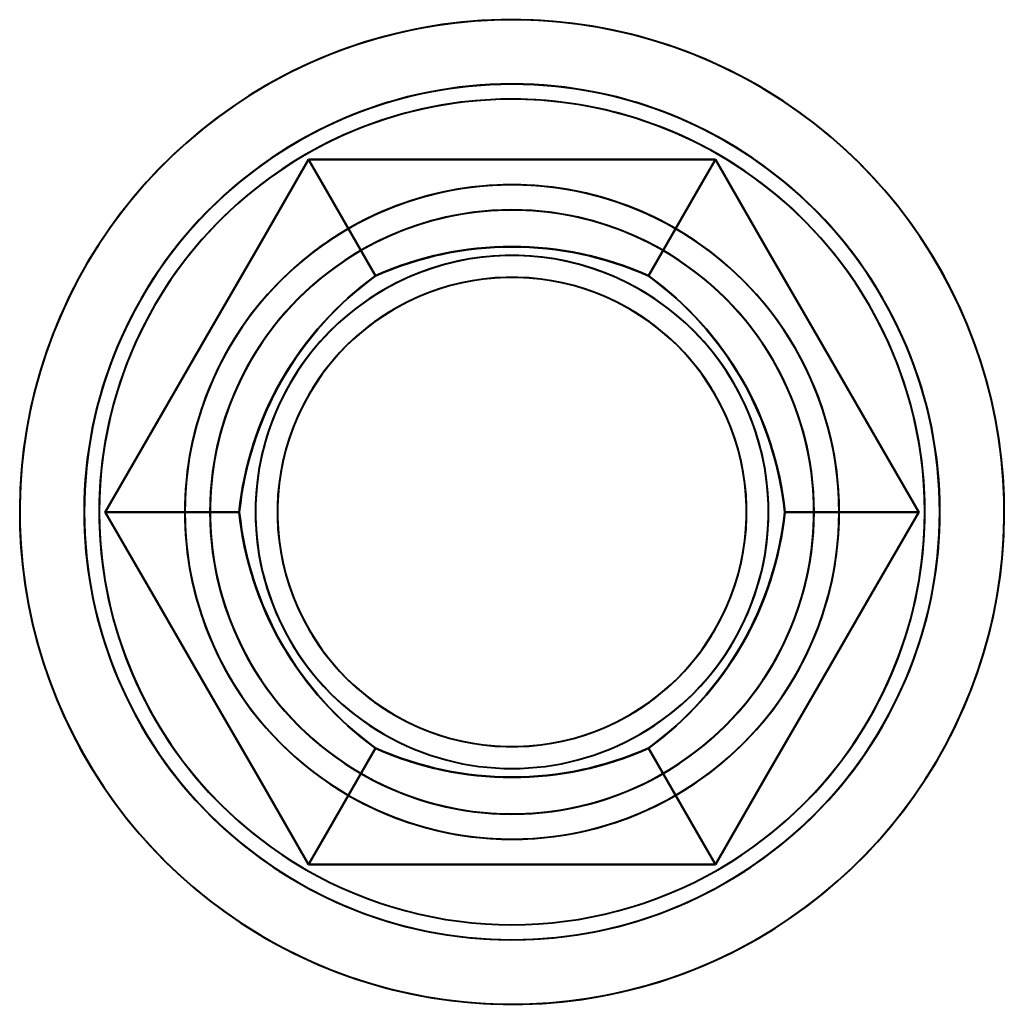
# Model space of a CAD drawing. Header units: millimetres. Extents: x -1110 to 1388, y -120 to 1267.
# Tile 51 of 88: x 192 to 202, y 243 to 253. Entities that reach past the tile are written whole.
import ezdxf

# ---------------------------------------------------------------- set-up
doc = ezdxf.new("R2010")
doc.units = ezdxf.units.MM
doc.layers.add('G-IMPT', color=8, linetype='Continuous', lineweight=40)

# ---------------------------------------------------------------- blocks, each defined once
blk = doc.blocks.new('NEXA 1000 CALQUES_dwg-755156-Droite')
at = {"layer": 'G-IMPT', "flags": 128}
for points in [[(199.6501, 252.6075), (199.4788, 252.7019), (199.3039, 252.7894), (199.1255, 252.8698), (198.9442, 252.943), (198.76, 253.0089), (198.5733, 253.0674), (198.3845, 253.1183), (198.1937, 253.1617), (198.0014, 253.1974), (197.8078, 253.2254), (197.6133, 253.2457), (197.4181, 253.2581), (197.2225, 253.2627), (197.0269, 253.2595), (196.8317, 253.2485), (196.637, 253.2296), (196.4432, 253.203), (196.2506, 253.1687), (196.0596, 253.1267), (195.8704, 253.0771), (195.6833, 253.02), (195.4986, 252.9554), (195.3167, 252.8835), (195.1378, 252.8044), (194.9623, 252.7182), (194.7903, 252.625), (194.6221, 252.5251), (194.4581, 252.4185), (194.2985, 252.3054), (194.1436, 252.186), (193.9935, 252.0605), (193.8486, 251.9292), (193.709, 251.7921), (193.5751, 251.6496), (193.4469, 251.5018), (193.3248, 251.349), (193.2089, 251.1915), (193.0993, 251.0294), (192.9963, 250.8631), (192.9001, 250.6928), (192.8107, 250.5188), (192.7284, 250.3414), (192.6533, 250.1608), (192.5854, 249.9773), (192.5249, 249.7913), (192.4719, 249.603), (192.4265, 249.4128), (192.3887, 249.2209), (192.3586, 249.0276), (192.3363, 248.8333), (192.3217, 248.6382), (192.315, 248.4427), (192.3161, 248.2471), (192.325, 248.0517), (192.3417, 247.8568), (192.3662, 247.6627), (192.3985, 247.4698), (192.4384, 247.2783), (192.486, 247.0886), (192.5411, 246.9009), (192.6037, 246.7156), (192.6736, 246.5329), (192.7508, 246.3532), (192.8351, 246.1767), (192.9264, 246.0037), (193.0245, 245.8345), (193.1294, 245.6693), (193.2407, 245.5085), (193.3584, 245.3523), (193.4822, 245.2009), (193.612, 245.0546), (193.7476, 244.9135), (193.8887, 244.778), (194.0351, 244.6483), (194.1865, 244.5245), (194.3428, 244.4069), (194.5037, 244.2956), (194.6688, 244.1909), (194.7597, 244.1371)], [(199.6501, 244.1371), (199.8175, 244.2382), (199.9808, 244.346), (200.1396, 244.4603), (200.2937, 244.5807), (200.4428, 244.7073), (200.5868, 244.8397), (200.7253, 244.9778), (200.8583, 245.1213), (200.9854, 245.2699), (201.1064, 245.4236), (201.2212, 245.582), (201.3296, 245.7448), (201.4313, 245.9119), (201.5263, 246.0828), (201.6144, 246.2575), (201.6955, 246.4355), (201.7693, 246.6166), (201.8359, 246.8006), (201.895, 246.987), (201.9467, 247.1757), (201.9908, 247.3663), (202.0272, 247.5584), (202.0558, 247.7519), (202.0768, 247.9464), (202.0899, 248.1416), (202.0952, 248.3371), (202.0927, 248.5327), (202.0824, 248.728), (202.0643, 248.9228), (202.0384, 249.1167), (202.0047, 249.3094), (201.9634, 249.5006), (201.9145, 249.6899), (201.858, 249.8772), (201.7941, 250.0621), (201.7229, 250.2443), (201.6444, 250.4234), (201.5589, 250.5993), (201.4663, 250.7717), (201.367, 250.9401), (201.2609, 251.1045), (201.1484, 251.2645), (201.0296, 251.4199), (200.9047, 251.5704), (200.7738, 251.7158), (200.6373, 251.8559), (200.4952, 251.9903), (200.3479, 252.119), (200.1956, 252.2417), (200.0384, 252.3582), (199.8768, 252.4683), (199.7109, 252.5719), (199.5409, 252.6688), (199.3672, 252.7587), (199.1901, 252.8417), (199.0098, 252.9175), (198.8266, 252.986), (198.6408, 253.0472), (198.4527, 253.1009), (198.2626, 253.147), (198.0708, 253.1855), (197.8776, 253.2162), (197.6834, 253.2393), (197.4884, 253.2545), (197.2929, 253.2619), (197.0973, 253.2615), (196.9019, 253.2533), (196.7069, 253.2373), (196.5128, 253.2135), (196.3197, 253.182), (196.1281, 253.1427), (195.9382, 253.0958), (195.7503, 253.0414), (195.5648, 252.9795), (195.3819, 252.9102), (195.2019, 252.8337), (195.025, 252.75), (194.8517, 252.6593), (194.7597, 252.6075)], [(194.7597, 252.6075), (194.5923, 252.5064), (194.4291, 252.3986), (194.2703, 252.2844), (194.1162, 252.1639), (193.967, 252.0373), (193.8231, 251.9049), (193.6845, 251.7668), (193.5516, 251.6234), (193.4245, 251.4747), (193.3035, 251.321), (193.1887, 251.1626), (193.0803, 250.9998), (192.9785, 250.8327), (192.8835, 250.6618), (192.7954, 250.4871), (192.7144, 250.3091), (192.6405, 250.128), (192.574, 249.944), (192.5148, 249.7576), (192.4632, 249.5689), (192.4191, 249.3784), (192.3827, 249.1862), (192.354, 248.9927), (192.3331, 248.7982), (192.3199, 248.603), (192.3146, 248.4075), (192.3171, 248.2119), (192.3275, 248.0166), (192.3456, 247.8218), (192.3715, 247.6279), (192.4051, 247.4352), (192.4464, 247.2441), (192.4954, 247.0547), (192.5518, 246.8674), (192.6157, 246.6825), (192.687, 246.5004), (192.7654, 246.3212), (192.851, 246.1453), (192.9435, 245.973), (193.0429, 245.8045), (193.1489, 245.6401), (193.2614, 245.4801), (193.3802, 245.3247), (193.5052, 245.1742), (193.636, 245.0288), (193.7726, 244.8887), (193.9146, 244.7543), (194.0619, 244.6256), (194.2143, 244.5029), (194.3714, 244.3864), (194.5331, 244.2763), (194.699, 244.1727), (194.8689, 244.0759), (195.0426, 243.9859), (195.2198, 243.9029), (195.4001, 243.8271), (195.5833, 243.7586), (195.7691, 243.6974), (195.9572, 243.6437), (196.1473, 243.5976), (196.339, 243.5591), (196.5322, 243.5284), (196.7265, 243.5053), (196.9215, 243.4901), (197.1169, 243.4827), (197.3125, 243.4831), (197.508, 243.4913), (197.7029, 243.5073), (197.8971, 243.5311), (198.0901, 243.5627), (198.2817, 243.6019), (198.4716, 243.6488), (198.6595, 243.7032), (198.8451, 243.7651), (199.028, 243.8344), (199.208, 243.9109), (199.3848, 243.9946), (199.5581, 244.0853), (199.6501, 244.1371)], [(194.7597, 244.1371), (194.931, 244.0427), (195.106, 243.9552), (195.2843, 243.8748), (195.4657, 243.8016), (195.6499, 243.7357), (195.8365, 243.6772), (196.0254, 243.6263), (196.2161, 243.5829), (196.4084, 243.5472), (196.602, 243.5192), (196.7966, 243.499), (196.9918, 243.4865), (197.1873, 243.4819), (197.3829, 243.4851), (197.5782, 243.4961), (197.7729, 243.515), (197.9667, 243.5416), (198.1592, 243.5759), (198.3503, 243.6179), (198.5395, 243.6675), (198.7266, 243.7246), (198.9112, 243.7892), (199.0931, 243.8611), (199.272, 243.9402), (199.4476, 244.0264), (199.6196, 244.1196), (199.7877, 244.2195), (199.9517, 244.3262), (200.1113, 244.4392), (200.2663, 244.5586), (200.4163, 244.6841), (200.5613, 244.8154), (200.7008, 244.9525), (200.8348, 245.095), (200.9629, 245.2428), (201.0851, 245.3956), (201.201, 245.5531), (201.3105, 245.7152), (201.4135, 245.8815), (201.5098, 246.0518), (201.5991, 246.2258), (201.6814, 246.4032), (201.7566, 246.5838), (201.8245, 246.7673), (201.885, 246.9533), (201.938, 247.1416), (201.9834, 247.3318), (202.0212, 247.5238), (202.0513, 247.717), (202.0736, 247.9114), (202.0881, 248.1064), (202.0948, 248.3019), (202.0937, 248.4975), (202.0848, 248.6929), (202.0681, 248.8878), (202.0436, 249.0819), (202.0114, 249.2748), (201.9714, 249.4663), (201.9239, 249.656), (201.8688, 249.8437), (201.8062, 250.029), (201.7363, 250.2117), (201.6591, 250.3914), (201.5748, 250.5679), (201.4835, 250.7409), (201.3853, 250.9101), (201.2805, 251.0753), (201.1692, 251.2361), (201.0515, 251.3923), (200.9276, 251.5437), (200.7978, 251.69), (200.6623, 251.8311), (200.5212, 251.9666), (200.3748, 252.0963), (200.2233, 252.2201), (200.0671, 252.3377), (199.9062, 252.449), (199.741, 252.5538), (199.6501, 252.6075)], [(195.1842, 251.8723), (194.679, 250.9973), (194.1738, 250.1223), (193.6687, 249.2473), (193.1635, 248.3723)], [(193.1635, 248.3723), (193.6687, 249.2473), (194.1738, 250.1223), (194.679, 250.9973), (195.1842, 251.8723)], [(195.1842, 251.8723), (194.679, 250.9973), (194.1738, 250.1223), (193.6687, 249.2473), (193.1635, 248.3723)], [(193.1635, 248.3723), (193.6687, 249.2473), (194.1738, 250.1223), (194.679, 250.9973), (195.1842, 251.8723)], [(193.1635, 248.3723), (193.6687, 249.2473), (194.1738, 250.1223), (194.679, 250.9973), (195.1842, 251.8723)], [(195.1842, 251.8723), (194.679, 250.9973), (194.1738, 250.1223), (193.6687, 249.2473), (193.1635, 248.3723)], [(195.1842, 251.8723), (194.679, 250.9973), (194.1738, 250.1223), (193.6687, 249.2473), (193.1635, 248.3723)], [(193.1635, 248.3723), (193.6687, 249.2473), (194.1738, 250.1223), (194.679, 250.9973), (195.1842, 251.8723)], [(195.1842, 251.8723), (194.679, 250.9973), (194.1738, 250.1223), (193.6687, 249.2473), (193.1635, 248.3723)], [(193.1635, 248.3723), (193.6687, 249.2473), (194.1738, 250.1223), (194.679, 250.9973), (195.1842, 251.8723)], [(195.1842, 251.8723), (194.679, 250.9973), (194.1738, 250.1223), (193.6687, 249.2473), (193.1635, 248.3723)], [(193.1635, 248.3723), (193.6687, 249.2473), (194.1738, 250.1223), (194.679, 250.9973), (195.1842, 251.8723)], [(199.2257, 251.8723), (198.2153, 251.8723), (197.2049, 251.8723), (196.1946, 251.8723), (195.1842, 251.8723)], [(195.1842, 251.8723), (196.1946, 251.8723), (197.2049, 251.8723), (198.2153, 251.8723), (199.2257, 251.8723)], [(199.2257, 251.8723), (198.2153, 251.8723), (197.2049, 251.8723), (196.1946, 251.8723), (195.1842, 251.8723)], [(195.1842, 251.8723), (196.1946, 251.8723), (197.2049, 251.8723), (198.2153, 251.8723), (199.2257, 251.8723)], [(195.1842, 251.8723), (196.1946, 251.8723), (197.2049, 251.8723), (198.2153, 251.8723), (199.2257, 251.8723)], [(199.2257, 251.8723), (198.2153, 251.8723), (197.2049, 251.8723), (196.1946, 251.8723), (195.1842, 251.8723)], [(195.8504, 250.7184), (195.6839, 251.0069), (195.5173, 251.2953), (195.3508, 251.5838), (195.1842, 251.8723)], [(199.2257, 251.8723), (198.2153, 251.8723), (197.2049, 251.8723), (196.1946, 251.8723), (195.1842, 251.8723)], [(195.1842, 251.8723), (195.3508, 251.5838), (195.5173, 251.2953), (195.6839, 251.0069), (195.8504, 250.7184)], [(195.1842, 251.8723), (196.1946, 251.8723), (197.2049, 251.8723), (198.2153, 251.8723), (199.2257, 251.8723)], [(199.2257, 251.8723), (198.2153, 251.8723), (197.2049, 251.8723), (196.1946, 251.8723), (195.1842, 251.8723)], [(195.8504, 250.7184), (195.6839, 251.0069), (195.5173, 251.2953), (195.3508, 251.5838), (195.1842, 251.8723)], [(195.1842, 251.8723), (196.1946, 251.8723), (197.2049, 251.8723), (198.2153, 251.8723), (199.2257, 251.8723)], [(195.1842, 251.8723), (195.3508, 251.5838), (195.5173, 251.2953), (195.6839, 251.0069), (195.8504, 250.7184)], [(199.2257, 251.8723), (198.2153, 251.8723), (197.2049, 251.8723), (196.1946, 251.8723), (195.1842, 251.8723)], [(195.1842, 251.8723), (196.1946, 251.8723), (197.2049, 251.8723), (198.2153, 251.8723), (199.2257, 251.8723)], [(198.5594, 250.7184), (198.726, 251.0069), (198.8925, 251.2953), (199.0591, 251.5838), (199.2257, 251.8723)], [(199.2257, 251.8723), (199.0591, 251.5838), (198.8925, 251.2953), (198.726, 251.0069), (198.5594, 250.7184)], [(198.5594, 250.7184), (198.726, 251.0069), (198.8925, 251.2953), (199.0591, 251.5838), (199.2257, 251.8723)], [(199.2257, 251.8723), (199.0591, 251.5838), (198.8925, 251.2953), (198.726, 251.0069), (198.5594, 250.7184)], [(201.2464, 248.3723), (200.7412, 249.2473), (200.236, 250.1223), (199.7308, 250.9973), (199.2257, 251.8723)], [(199.2257, 251.8723), (199.7308, 250.9973), (200.236, 250.1223), (200.7412, 249.2473), (201.2464, 248.3723)], [(201.2464, 248.3723), (200.7412, 249.2473), (200.236, 250.1223), (199.7308, 250.9973), (199.2257, 251.8723)], [(199.2257, 251.8723), (199.7308, 250.9973), (200.236, 250.1223), (200.7412, 249.2473), (201.2464, 248.3723)], [(199.2257, 251.8723), (199.7308, 250.9973), (200.236, 250.1223), (200.7412, 249.2473), (201.2464, 248.3723)], [(201.2464, 248.3723), (200.7412, 249.2473), (200.236, 250.1223), (199.7308, 250.9973), (199.2257, 251.8723)], [(201.2464, 248.3723), (200.7412, 249.2473), (200.236, 250.1223), (199.7308, 250.9973), (199.2257, 251.8723)], [(199.2257, 251.8723), (199.7308, 250.9973), (200.236, 250.1223), (200.7412, 249.2473), (201.2464, 248.3723)], [(201.2464, 248.3723), (200.7412, 249.2473), (200.236, 250.1223), (199.7308, 250.9973), (199.2257, 251.8723)], [(199.2257, 251.8723), (199.7308, 250.9973), (200.236, 250.1223), (200.7412, 249.2473), (201.2464, 248.3723)], [(201.2464, 248.3723), (200.7412, 249.2473), (200.236, 250.1223), (199.7308, 250.9973), (199.2257, 251.8723)], [(199.2257, 251.8723), (199.7308, 250.9973), (200.236, 250.1223), (200.7412, 249.2473), (201.2464, 248.3723)], [(193.1635, 248.3723), (193.6687, 247.4973), (194.1738, 246.6223), (194.679, 245.7473), (195.1842, 244.8723)], [(195.1842, 244.8723), (194.679, 245.7473), (194.1738, 246.6223), (193.6687, 247.4973), (193.1635, 248.3723)], [(193.1635, 248.3723), (193.6687, 247.4973), (194.1738, 246.6223), (194.679, 245.7473), (195.1842, 244.8723)], [(195.1842, 244.8723), (194.679, 245.7473), (194.1738, 246.6223), (193.6687, 247.4973), (193.1635, 248.3723)], [(195.1842, 244.8723), (194.679, 245.7473), (194.1738, 246.6223), (193.6687, 247.4973), (193.1635, 248.3723)], [(193.1635, 248.3723), (193.6687, 247.4973), (194.1738, 246.6223), (194.679, 245.7473), (195.1842, 244.8723)], [(194.4959, 248.3723), (194.1628, 248.3723), (193.8297, 248.3723), (193.4966, 248.3723), (193.1635, 248.3723)], [(193.1635, 248.3723), (193.6687, 247.4973), (194.1738, 246.6223), (194.679, 245.7473), (195.1842, 244.8723)], [(193.1635, 248.3723), (193.4966, 248.3723), (193.8297, 248.3723), (194.1628, 248.3723), (194.4959, 248.3723)], [(195.1842, 244.8723), (194.679, 245.7473), (194.1738, 246.6223), (193.6687, 247.4973), (193.1635, 248.3723)], [(193.1635, 248.3723), (193.6687, 247.4973), (194.1738, 246.6223), (194.679, 245.7473), (195.1842, 244.8723)], [(194.4959, 248.3723), (194.1628, 248.3723), (193.8297, 248.3723), (193.4966, 248.3723), (193.1635, 248.3723)], [(195.1842, 244.8723), (194.679, 245.7473), (194.1738, 246.6223), (193.6687, 247.4973), (193.1635, 248.3723)], [(193.1635, 248.3723), (193.4966, 248.3723), (193.8297, 248.3723), (194.1628, 248.3723), (194.4959, 248.3723)], [(193.1635, 248.3723), (193.6687, 247.4973), (194.1738, 246.6223), (194.679, 245.7473), (195.1842, 244.8723)], [(195.1842, 244.8723), (194.679, 245.7473), (194.1738, 246.6223), (193.6687, 247.4973), (193.1635, 248.3723)], [(199.2257, 244.8723), (199.7308, 245.7473), (200.236, 246.6223), (200.7412, 247.4973), (201.2464, 248.3723)], [(201.2464, 248.3723), (200.7412, 247.4973), (200.236, 246.6223), (199.7308, 245.7473), (199.2257, 244.8723)], [(199.2257, 244.8723), (199.7308, 245.7473), (200.236, 246.6223), (200.7412, 247.4973), (201.2464, 248.3723)], [(201.2464, 248.3723), (200.7412, 247.4973), (200.236, 246.6223), (199.7308, 245.7473), (199.2257, 244.8723)], [(201.2464, 248.3723), (200.7412, 247.4973), (200.236, 246.6223), (199.7308, 245.7473), (199.2257, 244.8723)], [(199.2257, 244.8723), (199.7308, 245.7473), (200.236, 246.6223), (200.7412, 247.4973), (201.2464, 248.3723)], [(199.2257, 244.8723), (199.7308, 245.7473), (200.236, 246.6223), (200.7412, 247.4973), (201.2464, 248.3723)], [(201.2464, 248.3723), (200.7412, 247.4973), (200.236, 246.6223), (199.7308, 245.7473), (199.2257, 244.8723)], [(199.2257, 244.8723), (199.7308, 245.7473), (200.236, 246.6223), (200.7412, 247.4973), (201.2464, 248.3723)], [(201.2464, 248.3723), (200.7412, 247.4973), (200.236, 246.6223), (199.7308, 245.7473), (199.2257, 244.8723)], [(199.2257, 244.8723), (199.7308, 245.7473), (200.236, 246.6223), (200.7412, 247.4973), (201.2464, 248.3723)], [(201.2464, 248.3723), (200.7412, 247.4973), (200.236, 246.6223), (199.7308, 245.7473), (199.2257, 244.8723)], [(199.914, 248.3723), (200.2471, 248.3723), (200.5802, 248.3723), (200.9133, 248.3723), (201.2464, 248.3723)], [(201.2464, 248.3723), (200.9133, 248.3723), (200.5802, 248.3723), (200.2471, 248.3723), (199.914, 248.3723)], [(199.914, 248.3723), (200.2471, 248.3723), (200.5802, 248.3723), (200.9133, 248.3723), (201.2464, 248.3723)], [(201.2464, 248.3723), (200.9133, 248.3723), (200.5802, 248.3723), (200.2471, 248.3723), (199.914, 248.3723)], [(195.1842, 244.8723), (195.3508, 245.1608), (195.5173, 245.4493), (195.6839, 245.7377), (195.8504, 246.0262)], [(195.8504, 246.0262), (195.6839, 245.7377), (195.5173, 245.4493), (195.3508, 245.1608), (195.1842, 244.8723)], [(195.1842, 244.8723), (195.3508, 245.1608), (195.5173, 245.4493), (195.6839, 245.7377), (195.8504, 246.0262)], [(195.8504, 246.0262), (195.6839, 245.7377), (195.5173, 245.4493), (195.3508, 245.1608), (195.1842, 244.8723)], [(198.5594, 246.0262), (198.726, 245.7377), (198.8925, 245.4493), (199.0591, 245.1608), (199.2257, 244.8723)], [(199.2257, 244.8723), (199.0591, 245.1608), (198.8925, 245.4493), (198.726, 245.7377), (198.5594, 246.0262)], [(198.5594, 246.0262), (198.726, 245.7377), (198.8925, 245.4493), (199.0591, 245.1608), (199.2257, 244.8723)], [(199.2257, 244.8723), (199.0591, 245.1608), (198.8925, 245.4493), (198.726, 245.7377), (198.5594, 246.0262)], [(195.1842, 244.8723), (196.1946, 244.8723), (197.2049, 244.8723), (198.2153, 244.8723), (199.2257, 244.8723)], [(199.2257, 244.8723), (198.2153, 244.8723), (197.2049, 244.8723), (196.1946, 244.8723), (195.1842, 244.8723)], [(195.1842, 244.8723), (196.1946, 244.8723), (197.2049, 244.8723), (198.2153, 244.8723), (199.2257, 244.8723)], [(199.2257, 244.8723), (198.2153, 244.8723), (197.2049, 244.8723), (196.1946, 244.8723), (195.1842, 244.8723)], [(199.2257, 244.8723), (198.2153, 244.8723), (197.2049, 244.8723), (196.1946, 244.8723), (195.1842, 244.8723)], [(195.1842, 244.8723), (196.1946, 244.8723), (197.2049, 244.8723), (198.2153, 244.8723), (199.2257, 244.8723)], [(195.1842, 244.8723), (196.1946, 244.8723), (197.2049, 244.8723), (198.2153, 244.8723), (199.2257, 244.8723)], [(199.2257, 244.8723), (198.2153, 244.8723), (197.2049, 244.8723), (196.1946, 244.8723), (195.1842, 244.8723)], [(195.1842, 244.8723), (196.1946, 244.8723), (197.2049, 244.8723), (198.2153, 244.8723), (199.2257, 244.8723)], [(199.2257, 244.8723), (198.2153, 244.8723), (197.2049, 244.8723), (196.1946, 244.8723), (195.1842, 244.8723)], [(195.1842, 244.8723), (196.1946, 244.8723), (197.2049, 244.8723), (198.2153, 244.8723), (199.2257, 244.8723)], [(199.2257, 244.8723), (198.2153, 244.8723), (197.2049, 244.8723), (196.1946, 244.8723), (195.1842, 244.8723)]]:
    blk.add_lwpolyline(points, dxfattribs=at)
at = {"layer": 'G-IMPT'}
for radius, start, end in [(4.25, 360, 180), (4.25, 60, 240), (4.25, 60, 240), (4.25, 60, 240), (4.25, 360, 180), (4.25, 300, 120), (4.25, 300, 120), (4.25, 300, 120), (4.1, 60, 150), (4.1, 60, 150), (4.1, 30, 120), (4.1, 30, 120), (4.25, 120, 300), (4.25, 120, 180), (4.25, 120, 300), (4.25, 240, 60), (4.25, 240, 60), (4.25, 0, 60), (4.1, 120, 300), (4.1, 120, 300), (4.1, 240, 60), (4.1, 240, 60), (3.25, 30, 210), (3.25, 60, 240), (3.25, 60, 240), (3.25, 330, 150), (3.25, 60, 150), (3.25, 300, 120), (3.25, 30, 120), (3.25, 300, 120), (3, 30, 210), (3, 30, 210), (3, 30, 210), (3, 60, 240), (3, 330, 150), (3, 330, 150), (3, 330, 150), (3, 300, 120), (3.25, 120, 300), (3.25, 120, 300), (3.25, 120, 300), (3.25, 240, 60), (3.25, 240, 60), (3.25, 240, 60), (3, 120, 300), (2.5482, 60, 240), (2.5482, 60, 240), (2.5482, 60, 240), (2.5482, 60, 240), (3, 240, 60), (2.5482, 300, 120), (2.5482, 300, 120), (2.5482, 300, 120), (2.5482, 300, 120), (2.3301, 24.28402, 204.28402), (2.3301, 24.28402, 204.28402), (2.3301, 24.28402, 204.28402), (2.3301, 24.28402, 204.28402), (2.3301, 335.71598, 155.71598), (2.3301, 335.71598, 155.71598), (2.3301, 335.71598, 155.71598), (2.3301, 335.71598, 155.71598), (2.5482, 120, 300), (2.5482, 120, 300), (2.5482, 120, 300), (2.5482, 120, 300), (2.5482, 240, 60), (2.5482, 240, 60), (2.5482, 240, 60), (2.5482, 240, 60), (4.1, 150, 240), (4.1, 150, 240), (4.1, 300, 30), (4.1, 300, 30), (3.25, 150, 330), (3.25, 150, 240), (3.25, 210, 30), (3.25, 300, 30), (3, 150, 330), (3, 150, 240), (3, 150, 330), (3, 210, 30), (3, 210, 30), (3, 300, 30), (2.3301, 155.71598, 335.71598), (2.3301, 155.71598, 335.71598), (2.3301, 155.71598, 335.71598), (2.3301, 155.71598, 335.71598), (2.3301, 204.28402, 24.28402), (2.3301, 204.28402, 24.28402), (2.3301, 204.28402, 24.28402), (2.3301, 204.28402, 24.28402), (4.25, 180, 300), (4.25, 180, 0), (4.25, 180, 0), (4.25, 240, 0), (3, 210, 300), (3, 240, 330)]:
    blk.add_arc((197.2049, 248.3723), radius, start, end, dxfattribs=at)
for points in [[(195.8504, 250.7184), (196.2756, 250.9103), (197.2052, 251.1056), (198.1345, 250.9102), (198.5594, 250.7184)], [(198.5594, 250.7184), (198.1258, 250.9114), (197.2052, 251.1044), (196.2843, 250.9114), (195.8504, 250.7184)], [(195.8504, 250.7184), (196.2841, 250.9114), (197.2046, 251.1044), (198.1255, 250.9114), (198.5594, 250.7184)], [(198.5594, 250.7184), (198.1342, 250.9103), (197.2046, 251.1056), (196.2753, 250.9102), (195.8504, 250.7184)], [(194.4959, 248.3723), (194.5423, 248.8365), (194.838, 249.7392), (195.4718, 250.4463), (195.8504, 250.7184)], [(195.8504, 250.7184), (195.4665, 250.4393), (194.839, 249.7386), (194.5457, 248.8446), (194.4959, 248.3723)], [(194.4959, 248.3723), (194.5456, 248.8443), (194.8387, 249.7381), (195.4663, 250.4391), (195.8504, 250.7184)], [(195.8504, 250.7184), (195.4716, 250.4461), (194.8377, 249.7387), (194.5422, 248.8362), (194.4959, 248.3723)], [(198.5594, 250.7184), (198.9382, 250.4461), (199.5722, 249.7387), (199.8676, 248.8362), (199.914, 248.3723)], [(199.914, 248.3723), (199.8642, 248.8443), (199.5712, 249.7381), (198.9435, 250.4391), (198.5594, 250.7184)], [(198.5594, 250.7184), (198.9434, 250.4393), (199.5709, 249.7386), (199.8641, 248.8446), (199.914, 248.3723)], [(199.914, 248.3723), (199.8675, 248.8365), (199.5719, 249.7392), (198.938, 250.4463), (198.5594, 250.7184)], [(195.8504, 246.0262), (195.4716, 246.2985), (194.8377, 247.0059), (194.5422, 247.9084), (194.4959, 248.3723)], [(194.4959, 248.3723), (194.5456, 247.9003), (194.8387, 247.0065), (195.4663, 246.3055), (195.8504, 246.0262)], [(195.8504, 246.0262), (195.4665, 246.3053), (194.839, 247.006), (194.5457, 247.9), (194.4959, 248.3723)], [(194.4959, 248.3723), (194.5423, 247.9081), (194.838, 247.0054), (195.4718, 246.2983), (195.8504, 246.0262)], [(199.914, 248.3723), (199.8675, 247.9081), (199.5719, 247.0054), (198.938, 246.2983), (198.5594, 246.0262)], [(198.5594, 246.0262), (198.9434, 246.3053), (199.5709, 247.006), (199.8641, 247.9), (199.914, 248.3723)], [(199.914, 248.3723), (199.8642, 247.9003), (199.5712, 247.0065), (198.9435, 246.3055), (198.5594, 246.0262)], [(198.5594, 246.0262), (198.9382, 246.2985), (199.5722, 247.0059), (199.8676, 247.9084), (199.914, 248.3723)], [(198.5594, 246.0262), (198.1342, 245.8343), (197.2046, 245.639), (196.2753, 245.8344), (195.8504, 246.0262)], [(195.8504, 246.0262), (196.2841, 245.8333), (197.2046, 245.6402), (198.1255, 245.8332), (198.5594, 246.0262)], [(198.5594, 246.0262), (198.1258, 245.8333), (197.2052, 245.6402), (196.2843, 245.8332), (195.8504, 246.0262)], [(195.8504, 246.0262), (196.2756, 245.8343), (197.2052, 245.639), (198.1345, 245.8344), (198.5594, 246.0262)]]:
    blk.add_open_spline(points, degree=3, dxfattribs=at)

msp = doc.modelspace()

# ---------------------------------------------------------------- block references
at = {"layer": 'G-IMPT'}
msp.add_blockref('NEXA 1000 CALQUES_dwg-755156-Droite', (0, 0), dxfattribs=at)

doc.saveas('drawing.dxf')
